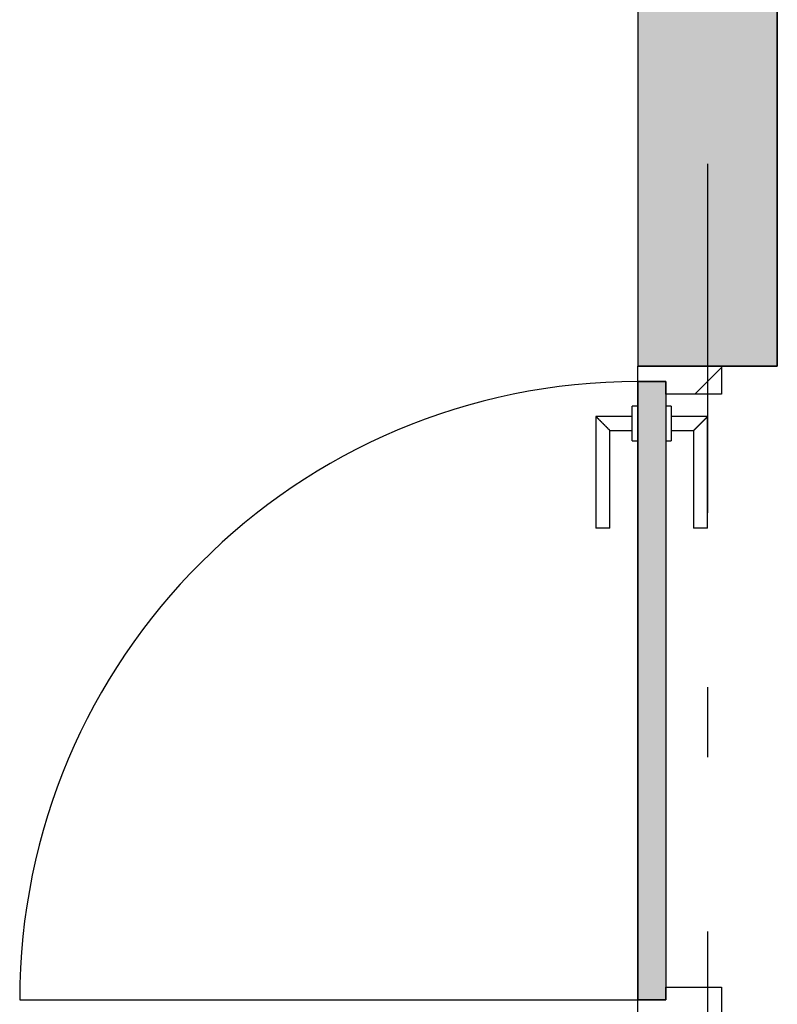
# Model space of a CAD drawing. Extents: x 2 to 87, y -108 to 11.
# Tile 134 of 256: x 15.04 to 16.13, y -49.21 to -47.8. Entities that reach past the tile are written whole.
import ezdxf

# ---------------------------------------------------------------- set-up
doc = ezdxf.new("R2010")
doc.units = 0
doc.header["$MEASUREMENT"] = 0
doc.linetypes.add('DASHDOT', pattern=[1, 0.5, -0.25, 0, -0.25])
for name, color, linetype in [('16', 7, 'CONTINUOUS'), ('25', 7, 'CONTINUOUS'), ('30', 7, 'CONTINUOUS'), ('5', 7, 'CONTINUOUS'), ('6', 7, 'CONTINUOUS'), ('8', 7, 'CONTINUOUS')]:
    doc.layers.add(name, color=color, linetype=linetype)

# ---------------------------------------------------------------- blocks, each defined once
blk = doc.blocks.new('*N229')
at = {"layer": '8', "color": 62, "linetype": 'Continuous'}
for p, q in [((-0.06, 0.745), (-0.1, 0.745)), ((-0.1, 0.745), (-0.1, -0.141)), ((-0.06, 0.745), (-0.06, -0.141)), ((-0.06, -0.141), (-0.1, -0.141))]:
    blk.add_line(p, q, dxfattribs=at)
for points in [[(-0.06, 0.745), (-0.1, 0.745), (-0.1, -0.141)], [(-0.06, 0.745), (-0.06, -0.141), (-0.1, -0.141)], [(-0.1, 0.745), (-0.1, 0.745), (-0.1, -0.141)], [(-0.06, 0.745), (-0.06, 0.745), (-0.06, -0.141)]]:
    blk.add_solid(points, dxfattribs=at)

msp = doc.modelspace()

# ---------------------------------------------------------------- linework, layer by layer
at = {"layer": '16', "color": 62, "linetype": 'Continuous'}
msp.add_line((15.0416, -49.2055), (15.9276, -49.2055), dxfattribs=at)
msp.add_arc((15.9276, -49.2055), 0.886, 90, 180, dxfattribs=at)
at = {"layer": '25', "color": 62, "linetype": 'Continuous'}
for p, q in [((15.9276, -47.4575), (15.9276, -48.2971)), ((16.1276, -47.4575), (16.1276, -48.2971)), ((16.1276, -48.2971), (15.9276, -48.2975)), ((15.9276, -48.2975), (15.9276, -48.2971))]:
    msp.add_line(p, q, dxfattribs=at)
for points in [[(15.9276, -47.4575), (15.9276, -48.2971), (16.1276, -48.2971)], [(15.9276, -47.4575), (16.1276, -47.4575), (16.1276, -48.2971)], [(15.9276, -48.2971), (16.1276, -48.2971), (15.9276, -48.2975)]]:
    msp.add_solid(points, dxfattribs=at)
at = {"layer": '30', "color": 62, "linetype": 'Continuous'}
for p, q in [((15.9276, -48.3195), (15.9276, -48.2975)), ((16.0476, -48.2975), (16.0476, -48.3375)), ((15.9676, -48.3195), (15.9276, -48.3195)), ((15.9676, -48.3375), (15.9676, -48.3195)), ((16.0476, -48.3375), (15.9676, -48.3375)), ((15.9676, -49.1875), (16.0476, -49.1875)), ((15.9676, -49.2055), (15.9676, -49.1875)), ((16.0476, -49.1875), (16.0476, -49.2275)), ((15.9276, -49.2055), (15.9676, -49.2055)), ((15.9276, -49.2275), (15.9276, -49.2055))]:
    msp.add_line(p, q, dxfattribs=at)
at = {"layer": '5', "color": 7, "linetype": 'DASHDOT'}
msp.add_line((16.0276, -7.3075), (16.0276, -96.5075), dxfattribs=at)
at = {"layer": '6', "color": 62, "linetype": 'Continuous'}
for p, q in [((15.9276, -47.4143), (15.9276, -48.2975)), ((16.1276, -48.2975), (16.1276, -47.4575)), ((15.9276, -48.2975), (16.1276, -48.2975))]:
    msp.add_line(p, q, dxfattribs=at)
at = {"layer": '8', "color": 62, "linetype": 'Continuous'}
for p, q in [((16.0093, -48.3375), (16.0476, -48.2992)), ((15.9276, -48.3195), (15.9676, -48.3195)), ((15.9276, -49.2055), (15.9276, -48.3195)), ((15.9676, -48.3195), (15.9676, -49.2055)), ((15.9276, -48.3545), (15.9196, -48.3545)), ((15.9196, -48.4045), (15.9196, -48.3545)), ((15.9756, -48.3545), (15.9676, -48.3545)), ((15.9756, -48.3545), (15.9756, -48.4045)), ((15.9196, -48.3695), (15.8676, -48.3695)), ((15.8676, -48.3695), (15.8676, -48.5295)), ((16.0276, -48.3695), (15.9756, -48.3695)), ((16.0276, -48.5295), (16.0276, -48.3695)), ((15.8876, -48.3895), (15.9196, -48.3895)), ((15.8876, -48.5295), (15.8876, -48.3895)), ((15.9756, -48.3895), (16.0076, -48.3895)), ((16.0076, -48.3895), (16.0076, -48.5295)), ((15.9196, -48.4045), (15.9276, -48.4045)), ((15.9676, -48.4045), (15.9756, -48.4045)), ((15.8876, -48.5295), (15.8676, -48.5295)), ((16.0276, -48.5295), (16.0076, -48.5295)), ((15.9676, -49.2055), (15.9276, -49.2055))]:
    msp.add_line(p, q, dxfattribs=at)
for points in [[(15.8677, -48.3695), (15.8677, -48.3696), (15.8677, -48.3696), (15.8677, -48.3696), (15.8677, -48.3696), (15.8677, -48.3696), (15.8677, -48.3696), (15.8677, -48.3696), (15.8677, -48.3696), (15.8677, -48.3696), (15.8677, -48.3696), (15.8677, -48.3696), (15.8677, -48.3696), (15.8677, -48.3696), (15.8677, -48.3696), (15.8677, -48.3696), (15.8677, -48.3696), (15.8677, -48.3696), (15.8677, -48.3696), (15.8677, -48.3696), (15.8677, -48.3696), (15.8677, -48.3696), (15.8677, -48.3696), (15.8677, -48.3696), (15.8677, -48.3696), (15.8677, -48.3696), (15.8677, -48.3696), (15.8677, -48.3696), (15.8678, -48.3697), (15.8678, -48.3697), (15.8678, -48.3697), (15.8678, -48.3697), (15.8678, -48.3697), (15.8678, -48.3697), (15.8678, -48.3697), (15.8678, -48.3697), (15.8678, -48.3697), (15.8678, -48.3697), (15.8678, -48.3697), (15.8678, -48.3697), (15.8678, -48.3697), (15.8678, -48.3697), (15.8678, -48.3697), (15.8678, -48.3697), (15.8678, -48.3697), (15.8678, -48.3697), (15.8679, -48.3697), (15.8679, -48.3698), (15.8679, -48.3698), (15.8679, -48.3698), (15.8679, -48.3698), (15.8679, -48.3698), (15.8679, -48.3698), (15.8679, -48.3698), (15.8679, -48.3698), (15.8679, -48.3698), (15.8679, -48.3698), (15.8679, -48.3698), (15.8679, -48.3698), (15.8679, -48.3698), (15.8679, -48.3698), (15.8679, -48.3698), (15.868, -48.3699), (15.8681, -48.37), (15.8681, -48.37), (15.8681, -48.37), (15.8681, -48.37), (15.8681, -48.37), (15.8681, -48.37), (15.8681, -48.37), (15.8681, -48.37), (15.8681, -48.37), (15.8681, -48.37), (15.8681, -48.37), (15.8682, -48.37), (15.8682, -48.3701), (15.8682, -48.3701), (15.8682, -48.3701), (15.8682, -48.3701), (15.8682, -48.3701), (15.8682, -48.3701), (15.8682, -48.3701), (15.8682, -48.3701), (15.8682, -48.3701), (15.8682, -48.3701), (15.8683, -48.3702), (15.8683, -48.3702), (15.8683, -48.3702), (15.8683, -48.3702), (15.8683, -48.3702), (15.8683, -48.3702), (15.8683, -48.3702), (15.8683, -48.3702), (15.8683, -48.3702), (15.8683, -48.3702), (15.8684, -48.3703), (15.8684, -48.3703), (15.8684, -48.3703), (15.8684, -48.3703), (15.8684, -48.3703), (15.8684, -48.3703), (15.8684, -48.3703), (15.8684, -48.3703), (15.8684, -48.3703), (15.8684, -48.3703), (15.8685, -48.3704), (15.8685, -48.3704), (15.8685, -48.3704), (15.8685, -48.3704), (15.8685, -48.3704), (15.8685, -48.3704), (15.8685, -48.3704), (15.8685, -48.3704), (15.8686, -48.3705), (15.8686, -48.3705), (15.8686, -48.3705), (15.8686, -48.3705), (15.8686, -48.3705), (15.8686, -48.3705), (15.8686, -48.3705), (15.8686, -48.3705), (15.8686, -48.3705), (15.8687, -48.3706), (15.8687, -48.3706), (15.8687, -48.3706), (15.8687, -48.3706), (15.8687, -48.3706), (15.8687, -48.3706), (15.8687, -48.3706), (15.8687, -48.3706), (15.8688, -48.3707), (15.8688, -48.3707), (15.8688, -48.3707), (15.8688, -48.3707), (15.8688, -48.3707), (15.8688, -48.3707), (15.8688, -48.3707), (15.8688, -48.3707), (15.8689, -48.3708), (15.8689, -48.3708), (15.8689, -48.3708), (15.8689, -48.3708), (15.8689, -48.3708), (15.8689, -48.3708), (15.8689, -48.3708), (15.869, -48.3709), (15.869, -48.3709), (15.869, -48.3709), (15.869, -48.3709), (15.869, -48.3709), (15.869, -48.3709), (15.869, -48.3709), (15.8691, -48.371), (15.8692, -48.3711), (15.8692, -48.3711), (15.8692, -48.3711), (15.8692, -48.3711), (15.8692, -48.3711), (15.8692, -48.3711), (15.8692, -48.3711), (15.8693, -48.3712), (15.8693, -48.3712), (15.8693, -48.3712), (15.8693, -48.3712), (15.8693, -48.3712), (15.8693, -48.3712), (15.8693, -48.3712), (15.8694, -48.3713), (15.8694, -48.3713), (15.8694, -48.3713), (15.8694, -48.3713), (15.8694, -48.3713), (15.8694, -48.3713), (15.8695, -48.3714), (15.8695, -48.3714), (15.8695, -48.3714), (15.8695, -48.3714), (15.8695, -48.3714), (15.8695, -48.3714), (15.8696, -48.3715), (15.8696, -48.3715), (15.8696, -48.3715), (15.8696, -48.3715), (15.8696, -48.3715), (15.8696, -48.3715), (15.8697, -48.3716), (15.8697, -48.3716), (15.8697, -48.3716), (15.8697, -48.3716), (15.8697, -48.3716), (15.8697, -48.3716), (15.8698, -48.3717), (15.8698, -48.3717), (15.8698, -48.3717), (15.8698, -48.3717), (15.8698, -48.3717), (15.8698, -48.3717), (15.8699, -48.3718), (15.8699, -48.3718), (15.8699, -48.3718), (15.8699, -48.3718), (15.8699, -48.3718), (15.8699, -48.3718), (15.87, -48.3719), (15.87, -48.3719), (15.87, -48.3719), (15.87, -48.3719), (15.87, -48.3719), (15.8701, -48.372), (15.8701, -48.372), (15.8701, -48.372), (15.8701, -48.372), (15.8701, -48.372), (15.8701, -48.372), (15.8702, -48.3721), (15.8702, -48.3721), (15.8702, -48.3721), (15.8702, -48.3721), (15.8702, -48.3721), (15.8703, -48.3722), (15.8703, -48.3722), (15.8703, -48.3722), (15.8703, -48.3722), (15.8703, -48.3722), (15.8703, -48.3722), (15.8704, -48.3723), (15.8704, -48.3723), (15.8704, -48.3723), (15.8704, -48.3723), (15.8704, -48.3723), (15.8705, -48.3724), (15.8705, -48.3724), (15.8705, -48.3724), (15.8705, -48.3724), (15.8705, -48.3724), (15.8706, -48.3725), (15.8706, -48.3725), (15.8706, -48.3725), (15.8706, -48.3725), (15.8706, -48.3725), (15.8707, -48.3726), (15.8707, -48.3726), (15.8707, -48.3726), (15.8707, -48.3726), (15.8707, -48.3726), (15.8707, -48.3726), (15.8708, -48.3727), (15.8709, -48.3728), (15.8709, -48.3728), (15.8709, -48.3728), (15.8709, -48.3728), (15.871, -48.3729), (15.871, -48.3729), (15.871, -48.3729), (15.871, -48.3729), (15.871, -48.3729), (15.8711, -48.373), (15.8711, -48.373), (15.8711, -48.373), (15.8711, -48.373), (15.8711, -48.373), (15.8712, -48.3731), (15.8712, -48.3731), (15.8712, -48.3731), (15.8712, -48.3731), (15.8712, -48.3731), (15.8713, -48.3732), (15.8713, -48.3732), (15.8713, -48.3732), (15.8713, -48.3732), (15.8713, -48.3732), (15.8714, -48.3733), (15.8714, -48.3733), (15.8714, -48.3733), (15.8714, -48.3733), (15.8715, -48.3734), (15.8715, -48.3734), (15.8715, -48.3734), (15.8715, -48.3734), (15.8715, -48.3734), (15.8716, -48.3735), (15.8716, -48.3735), (15.8716, -48.3735), (15.8716, -48.3735), (15.8717, -48.3736), (15.8717, -48.3736), (15.8717, -48.3736), (15.8717, -48.3736), (15.8717, -48.3736), (15.8718, -48.3737), (15.8718, -48.3737), (15.8718, -48.3737), (15.8718, -48.3737), (15.8719, -48.3737), (15.8719, -48.3738), (15.8719, -48.3738), (15.8719, -48.3738), (15.8719, -48.3738), (15.872, -48.3739), (15.872, -48.3739), (15.872, -48.3739), (15.872, -48.3739), (15.8721, -48.374), (15.8721, -48.374), (15.8721, -48.374), (15.8721, -48.374), (15.8721, -48.374), (15.8722, -48.3741), (15.8722, -48.3741), (15.8722, -48.3741), (15.8722, -48.3741), (15.8723, -48.3742), (15.8723, -48.3742), (15.8723, -48.3742), (15.8723, -48.3742), (15.8724, -48.3743), (15.8724, -48.3743), (15.8724, -48.3743), (15.8724, -48.3743), (15.8724, -48.3743), (15.8725, -48.3744), (15.8725, -48.3744), (15.8725, -48.3744), (15.8725, -48.3744), (15.8726, -48.3745), (15.8726, -48.3745), (15.8726, -48.3745), (15.8726, -48.3745), (15.8727, -48.3746), (15.8727, -48.3746), (15.8727, -48.3746), (15.8727, -48.3746), (15.8728, -48.3747), (15.8728, -48.3747), (15.8728, -48.3747), (15.8728, -48.3747), (15.8728, -48.3747), (15.8729, -48.3748), (15.8729, -48.3748), (15.8729, -48.3748), (15.8729, -48.3748), (15.873, -48.3749), (15.8731, -48.375), (15.8731, -48.375), (15.8731, -48.375), (15.8731, -48.375), (15.8732, -48.3751), (15.8732, -48.3751), (15.8732, -48.3751), (15.8732, -48.3751), (15.8733, -48.3752), (15.8733, -48.3752), (15.8733, -48.3752), (15.8733, -48.3752), (15.8734, -48.3753), (15.8734, -48.3753), (15.8734, -48.3753), (15.8734, -48.3753), (15.8735, -48.3754), (15.8735, -48.3754), (15.8735, -48.3754), (15.8735, -48.3754), (15.8736, -48.3755), (15.8736, -48.3755), (15.8736, -48.3755), (15.8736, -48.3755), (15.8737, -48.3756), (15.8737, -48.3756), (15.8737, -48.3756), (15.8737, -48.3756), (15.8738, -48.3757), (15.8738, -48.3757), (15.8738, -48.3757), (15.8738, -48.3757), (15.8739, -48.3758), (15.8739, -48.3758), (15.8739, -48.3758), (15.8739, -48.3758), (15.874, -48.3759), (15.874, -48.3759), (15.874, -48.3759), (15.874, -48.3759), (15.8741, -48.376), (15.8741, -48.376), (15.8741, -48.376), (15.8741, -48.376), (15.8742, -48.3761), (15.8742, -48.3761), (15.8742, -48.3761), (15.8742, -48.3761), (15.8743, -48.3762), (15.8743, -48.3762), (15.8743, -48.3762), (15.8743, -48.3762), (15.8744, -48.3763), (15.8744, -48.3763), (15.8744, -48.3763), (15.8745, -48.3763), (15.8745, -48.3764), (15.8745, -48.3764), (15.8745, -48.3764), (15.8746, -48.3765), (15.8746, -48.3765), (15.8746, -48.3765), (15.8746, -48.3765), (15.8747, -48.3766), (15.8747, -48.3766), (15.8747, -48.3766), (15.8747, -48.3766), (15.8748, -48.3767), (15.8748, -48.3767), (15.8748, -48.3767), (15.8748, -48.3767), (15.8749, -48.3768), (15.8749, -48.3768), (15.8749, -48.3768), (15.8749, -48.3768), (15.875, -48.3769), (15.875, -48.3769), (15.875, -48.3769), (15.875, -48.3769), (15.8751, -48.377), (15.8751, -48.377), (15.8751, -48.377), (15.8752, -48.3771), (15.8752, -48.3771), (15.8752, -48.3771), (15.8752, -48.3771), (15.8753, -48.3772), (15.8753, -48.3772), (15.8753, -48.3772), (15.8753, -48.3772), (15.8754, -48.3773), (15.8754, -48.3773), (15.8754, -48.3773), (15.8754, -48.3773), (15.8755, -48.3774), (15.8755, -48.3774), (15.8755, -48.3774), (15.8756, -48.3775), (15.8757, -48.3776), (15.8757, -48.3776), (15.8757, -48.3776), (15.8757, -48.3776), (15.8758, -48.3777), (15.8758, -48.3777), (15.8758, -48.3777), (15.8758, -48.3777), (15.8759, -48.3778), (15.8759, -48.3778), (15.8759, -48.3778), (15.876, -48.3779), (15.876, -48.3779), (15.876, -48.3779), (15.876, -48.3779), (15.8761, -48.378), (15.8761, -48.378), (15.8761, -48.378), (15.8761, -48.378), (15.8762, -48.3781), (15.8762, -48.3781), (15.8762, -48.3781), (15.8763, -48.3782), (15.8763, -48.3782), (15.8763, -48.3782), (15.8763, -48.3782), (15.8764, -48.3783), (15.8764, -48.3783), (15.8764, -48.3783), (15.8764, -48.3783), (15.8765, -48.3784), (15.8765, -48.3784), (15.8765, -48.3784), (15.8766, -48.3785), (15.8766, -48.3785), (15.8766, -48.3785), (15.8766, -48.3785), (15.8767, -48.3786), (15.8767, -48.3786), (15.8767, -48.3786), (15.8767, -48.3786), (15.8768, -48.3787), (15.8768, -48.3787), (15.8768, -48.3787), (15.8769, -48.3788), (15.8769, -48.3788), (15.8769, -48.3788), (15.8769, -48.3788), (15.877, -48.3789), (15.877, -48.3789), (15.877, -48.3789), (15.877, -48.3789), (15.8771, -48.379), (15.8771, -48.379), (15.8771, -48.379), (15.8772, -48.3791), (15.8772, -48.3791), (15.8772, -48.3791), (15.8772, -48.3791), (15.8773, -48.3792), (15.8773, -48.3792), (15.8773, -48.3792), (15.8773, -48.3792), (15.8774, -48.3793), (15.8774, -48.3793), (15.8774, -48.3793), (15.8775, -48.3794), (15.8775, -48.3794), (15.8775, -48.3794), (15.8775, -48.3794), (15.8776, -48.3795), (15.8776, -48.3795), (15.8776, -48.3795), (15.8776, -48.3795), (15.8777, -48.3796), (15.8777, -48.3796), (15.8777, -48.3796), (15.8777, -48.3797), (15.8778, -48.3797), (15.8778, -48.3797), (15.8778, -48.3797), (15.8779, -48.3798), (15.8779, -48.3798), (15.8779, -48.3798), (15.8779, -48.3798), (15.878, -48.3799), (15.878, -48.3799), (15.878, -48.3799), (15.878, -48.38), (15.8781, -48.38), (15.8781, -48.38), (15.8781, -48.38), (15.8782, -48.3801), (15.8782, -48.3801), (15.8782, -48.3801), (15.8782, -48.3801), (15.8783, -48.3802), (15.8783, -48.3803), (15.8784, -48.3803), (15.8784, -48.3803), (15.8784, -48.3803), (15.8785, -48.3804), (15.8785, -48.3804), (15.8785, -48.3804), (15.8785, -48.3804), (15.8786, -48.3805), (15.8786, -48.3805), (15.8786, -48.3805), (15.8786, -48.3805), (15.8787, -48.3806), (15.8787, -48.3806), (15.8787, -48.3806), (15.8788, -48.3807), (15.8788, -48.3807), (15.8788, -48.3807), (15.8788, -48.3807), (15.8789, -48.3808), (15.8789, -48.3808), (15.8789, -48.3808), (15.8789, -48.3808), (15.879, -48.3809), (15.879, -48.3809), (15.879, -48.3809), (15.8791, -48.381), (15.8791, -48.381), (15.8791, -48.381), (15.8791, -48.381), (15.8792, -48.3811), (15.8792, -48.3811), (15.8792, -48.3811), (15.8792, -48.3811), (15.8793, -48.3812), (15.8793, -48.3812), (15.8793, -48.3812), (15.8794, -48.3813), (15.8794, -48.3813), (15.8794, -48.3813), (15.8794, -48.3813), (15.8795, -48.3814), (15.8795, -48.3814), (15.8795, -48.3814), (15.8795, -48.3814), (15.8796, -48.3815), (15.8796, -48.3815), (15.8796, -48.3815), (15.8796, -48.3815), (15.8797, -48.3816), (15.8797, -48.3816), (15.8797, -48.3816), (15.8798, -48.3817), (15.8798, -48.3817), (15.8798, -48.3817), (15.8798, -48.3817), (15.8799, -48.3818), (15.8799, -48.3818), (15.8799, -48.3818), (15.8799, -48.3818), (15.88, -48.3819), (15.88, -48.3819), (15.88, -48.3819), (15.88, -48.3819), (15.8801, -48.382), (15.8801, -48.382), (15.8801, -48.382), (15.8802, -48.3821), (15.8802, -48.3821), (15.8802, -48.3821), (15.8802, -48.3821), (15.8803, -48.3822), (15.8803, -48.3822), (15.8803, -48.3822), (15.8803, -48.3822), (15.8804, -48.3823), (15.8804, -48.3823), (15.8804, -48.3823), (15.8804, -48.3823), (15.8805, -48.3824), (15.8805, -48.3824), (15.8805, -48.3824), (15.8805, -48.3824), (15.8806, -48.3825), (15.8806, -48.3825), (15.8806, -48.3825), (15.8806, -48.3825), (15.8807, -48.3826), (15.8807, -48.3826), (15.8807, -48.3826), (15.8808, -48.3827), (15.8808, -48.3827), (15.8808, -48.3827), (15.8808, -48.3827), (15.8809, -48.3828), (15.881, -48.3829), (15.881, -48.3829), (15.881, -48.3829), (15.881, -48.3829), (15.8811, -48.383), (15.8811, -48.383), (15.8811, -48.383), (15.8811, -48.383), (15.8812, -48.3831), (15.8812, -48.3831), (15.8812, -48.3831), (15.8812, -48.3831), (15.8813, -48.3832), (15.8813, -48.3832), (15.8813, -48.3832), (15.8813, -48.3832), (15.8814, -48.3833), (15.8814, -48.3833), (15.8814, -48.3833), (15.8814, -48.3833), (15.8815, -48.3834), (15.8815, -48.3834), (15.8815, -48.3834), (15.8815, -48.3834), (15.8816, -48.3835), (15.8816, -48.3835), (15.8816, -48.3835), (15.8816, -48.3835), (15.8817, -48.3836), (15.8817, -48.3836), (15.8817, -48.3836), (15.8817, -48.3836), (15.8818, -48.3837), (15.8818, -48.3837), (15.8818, -48.3837), (15.8818, -48.3837), (15.8819, -48.3838), (15.8819, -48.3838), (15.8819, -48.3838), (15.8819, -48.3838), (15.882, -48.3839), (15.882, -48.3839), (15.882, -48.3839), (15.882, -48.3839), (15.8821, -48.384), (15.8821, -48.384), (15.8821, -48.384), (15.8821, -48.384), (15.8822, -48.3841), (15.8822, -48.3841), (15.8822, -48.3841), (15.8822, -48.3841), (15.8823, -48.3842), (15.8823, -48.3842), (15.8823, -48.3842), (15.8823, -48.3842), (15.8824, -48.3843), (15.8824, -48.3843), (15.8824, -48.3843), (15.8824, -48.3843), (15.8825, -48.3844), (15.8825, -48.3844), (15.8825, -48.3844), (15.8825, -48.3844), (15.8825, -48.3844), (15.8826, -48.3845), (15.8826, -48.3845), (15.8826, -48.3845), (15.8826, -48.3845), (15.8827, -48.3846), (15.8827, -48.3846), (15.8827, -48.3846), (15.8827, -48.3846), (15.8828, -48.3847), (15.8828, -48.3847), (15.8828, -48.3847), (15.8828, -48.3847), (15.8828, -48.3848), (15.8829, -48.3848), (15.8829, -48.3848), (15.8829, -48.3848), (15.8829, -48.3848), (15.883, -48.3849), (15.883, -48.3849), (15.883, -48.3849), (15.883, -48.3849), (15.8831, -48.385), (15.8831, -48.385), (15.8831, -48.385), (15.8831, -48.385), (15.8831, -48.385), (15.8832, -48.3851), (15.8832, -48.3851), (15.8832, -48.3851), (15.8832, -48.3851), (15.8833, -48.3853), (15.8834, -48.3853), (15.8834, -48.3853), (15.8834, -48.3853), (15.8834, -48.3853), (15.8835, -48.3854), (15.8835, -48.3854), (15.8835, -48.3854), (15.8835, -48.3854), (15.8835, -48.3855), (15.8836, -48.3855), (15.8836, -48.3855), (15.8836, -48.3855), (15.8836, -48.3855), (15.8837, -48.3856), (15.8837, -48.3856), (15.8837, -48.3856), (15.8837, -48.3856), (15.8837, -48.3856), (15.8838, -48.3857), (15.8838, -48.3857), (15.8838, -48.3857), (15.8838, -48.3857), (15.8839, -48.3858), (15.8839, -48.3858), (15.8839, -48.3858), (15.8839, -48.3858), (15.8839, -48.3858), (15.884, -48.3859), (15.884, -48.3859), (15.884, -48.3859), (15.884, -48.3859), (15.884, -48.3859), (15.8841, -48.386), (15.8841, -48.386), (15.8841, -48.386), (15.8841, -48.386), (15.8841, -48.386), (15.8842, -48.3861), (15.8842, -48.3861), (15.8842, -48.3861), (15.8842, -48.3861), (15.8843, -48.3861), (15.8843, -48.3862), (15.8843, -48.3862), (15.8843, -48.3862), (15.8843, -48.3862), (15.8844, -48.3863), (15.8844, -48.3863), (15.8844, -48.3863), (15.8844, -48.3863), (15.8844, -48.3863), (15.8845, -48.3864), (15.8845, -48.3864), (15.8845, -48.3864), (15.8845, -48.3864), (15.8845, -48.3864), (15.8846, -48.3864), (15.8846, -48.3865), (15.8846, -48.3865), (15.8846, -48.3865), (15.8846, -48.3865), (15.8846, -48.3865), (15.8847, -48.3866), (15.8847, -48.3866), (15.8847, -48.3866), (15.8847, -48.3866), (15.8847, -48.3866), (15.8848, -48.3867), (15.8848, -48.3867), (15.8848, -48.3867), (15.8848, -48.3867), (15.8848, -48.3867), (15.8849, -48.3868), (15.8849, -48.3868), (15.8849, -48.3868), (15.8849, -48.3868), (15.8849, -48.3868), (15.8849, -48.3869), (15.885, -48.3869), (15.885, -48.3869), (15.885, -48.3869), (15.885, -48.3869), (15.885, -48.3869), (15.8851, -48.387), (15.8851, -48.387), (15.8851, -48.387), (15.8851, -48.387), (15.8851, -48.387), (15.8851, -48.3871), (15.8852, -48.3871), (15.8852, -48.3871), (15.8852, -48.3871), (15.8852, -48.3871), (15.8852, -48.3871), (15.8853, -48.3872), (15.8854, -48.3873), (15.8854, -48.3873), (15.8854, -48.3873), (15.8854, -48.3873), (15.8854, -48.3873), (15.8854, -48.3873), (15.8855, -48.3874), (15.8855, -48.3874), (15.8855, -48.3874), (15.8855, -48.3874), (15.8855, -48.3874), (15.8855, -48.3874), (15.8856, -48.3875), (15.8856, -48.3875), (15.8856, -48.3875), (15.8856, -48.3875), (15.8856, -48.3875), (15.8856, -48.3875), (15.8857, -48.3876), (15.8857, -48.3876), (15.8857, -48.3876), (15.8857, -48.3876), (15.8857, -48.3876), (15.8857, -48.3876), (15.8858, -48.3877), (15.8858, -48.3877), (15.8858, -48.3877), (15.8858, -48.3877), (15.8858, -48.3877), (15.8858, -48.3877), (15.8859, -48.3878), (15.8859, -48.3878), (15.8859, -48.3878), (15.8859, -48.3878), (15.8859, -48.3878), (15.8859, -48.3878), (15.8859, -48.3878), (15.886, -48.3879), (15.886, -48.3879), (15.886, -48.3879), (15.886, -48.3879), (15.886, -48.3879), (15.886, -48.3879), (15.886, -48.3879), (15.8861, -48.388), (15.8861, -48.388), (15.8861, -48.388), (15.8861, -48.388), (15.8861, -48.388), (15.8861, -48.388), (15.8861, -48.388), (15.8862, -48.3881), (15.8862, -48.3881), (15.8862, -48.3881), (15.8862, -48.3881), (15.8862, -48.3881), (15.8862, -48.3881), (15.8862, -48.3881), (15.8863, -48.3882), (15.8863, -48.3882), (15.8863, -48.3882), (15.8863, -48.3882), (15.8863, -48.3882), (15.8863, -48.3882), (15.8863, -48.3882), (15.8864, -48.3883), (15.8864, -48.3883), (15.8864, -48.3883), (15.8864, -48.3883), (15.8864, -48.3883), (15.8864, -48.3883), (15.8864, -48.3883), (15.8864, -48.3883), (15.8865, -48.3884), (15.8865, -48.3884), (15.8865, -48.3884), (15.8865, -48.3884), (15.8865, -48.3884), (15.8865, -48.3884), (15.8865, -48.3884), (15.8865, -48.3884), (15.8866, -48.3885), (15.8866, -48.3885), (15.8866, -48.3885), (15.8866, -48.3885), (15.8866, -48.3885), (15.8866, -48.3885), (15.8866, -48.3885), (15.8866, -48.3885), (15.8866, -48.3886), (15.8867, -48.3886), (15.8867, -48.3886), (15.8867, -48.3886), (15.8867, -48.3886), (15.8867, -48.3886), (15.8867, -48.3886), (15.8867, -48.3886), (15.8867, -48.3886), (15.8868, -48.3887), (15.8869, -48.3888), (15.8869, -48.3888), (15.8869, -48.3888), (15.8869, -48.3888), (15.8869, -48.3888), (15.8869, -48.3888), (15.8869, -48.3888), (15.8869, -48.3888), (15.8869, -48.3888), (15.8869, -48.3888), (15.887, -48.3889), (15.887, -48.3889), (15.887, -48.3889), (15.887, -48.3889), (15.887, -48.3889), (15.887, -48.3889), (15.887, -48.3889), (15.887, -48.3889), (15.887, -48.3889), (15.887, -48.3889), (15.8871, -48.389), (15.8871, -48.389), (15.8871, -48.389), (15.8871, -48.389), (15.8871, -48.389), (15.8871, -48.389), (15.8871, -48.389), (15.8871, -48.389), (15.8871, -48.389), (15.8871, -48.389), (15.8871, -48.389), (15.8871, -48.389), (15.8872, -48.3891), (15.8872, -48.3891), (15.8872, -48.3891), (15.8872, -48.3891), (15.8872, -48.3891), (15.8872, -48.3891), (15.8872, -48.3891), (15.8872, -48.3891), (15.8872, -48.3891), (15.8872, -48.3891), (15.8872, -48.3891), (15.8872, -48.3891), (15.8872, -48.3891), (15.8873, -48.3892), (15.8873, -48.3892), (15.8873, -48.3892), (15.8873, -48.3892), (15.8873, -48.3892), (15.8873, -48.3892), (15.8873, -48.3892), (15.8873, -48.3892), (15.8873, -48.3892), (15.8873, -48.3892), (15.8873, -48.3892), (15.8873, -48.3892), (15.8873, -48.3892), (15.8873, -48.3892), (15.8873, -48.3892), (15.8874, -48.3893), (15.8874, -48.3893), (15.8874, -48.3893), (15.8874, -48.3893), (15.8874, -48.3893), (15.8874, -48.3893), (15.8874, -48.3893), (15.8874, -48.3893), (15.8874, -48.3893), (15.8874, -48.3893), (15.8874, -48.3893), (15.8874, -48.3893), (15.8874, -48.3893), (15.8874, -48.3893), (15.8874, -48.3893), (15.8874, -48.3893), (15.8874, -48.3893), (15.8874, -48.3893), (15.8874, -48.3893), (15.8875, -48.3894), (15.8876, -48.3895)], [(16.0076, -48.3895), (16.0077, -48.3895), (16.0077, -48.3894), (16.0077, -48.3894), (16.0077, -48.3894), (16.0077, -48.3894), (16.0077, -48.3894), (16.0077, -48.3894), (16.0077, -48.3894), (16.0077, -48.3894), (16.0077, -48.3894), (16.0077, -48.3894), (16.0077, -48.3894), (16.0077, -48.3894), (16.0077, -48.3894), (16.0077, -48.3894), (16.0077, -48.3894), (16.0077, -48.3894), (16.0077, -48.3894), (16.0077, -48.3894), (16.0077, -48.3894), (16.0077, -48.3894), (16.0077, -48.3894), (16.0077, -48.3894), (16.0077, -48.3894), (16.0077, -48.3894), (16.0077, -48.3894), (16.0077, -48.3894), (16.0077, -48.3894), (16.0078, -48.3893), (16.0078, -48.3893), (16.0078, -48.3893), (16.0078, -48.3893), (16.0078, -48.3893), (16.0078, -48.3893), (16.0078, -48.3893), (16.0078, -48.3893), (16.0078, -48.3893), (16.0078, -48.3893), (16.0078, -48.3893), (16.0078, -48.3893), (16.0078, -48.3893), (16.0078, -48.3893), (16.0078, -48.3893), (16.0078, -48.3893), (16.0078, -48.3893), (16.0078, -48.3893), (16.0078, -48.3893), (16.0079, -48.3892), (16.0079, -48.3892), (16.0079, -48.3892), (16.0079, -48.3892), (16.0079, -48.3892), (16.0079, -48.3892), (16.0079, -48.3892), (16.0079, -48.3892), (16.0079, -48.3892), (16.0079, -48.3892), (16.0079, -48.3892), (16.0079, -48.3892), (16.0079, -48.3892), (16.0079, -48.3892), (16.0079, -48.3892), (16.008, -48.3891), (16.0081, -48.389), (16.0081, -48.389), (16.0081, -48.389), (16.0081, -48.389), (16.0081, -48.389), (16.0081, -48.389), (16.0081, -48.389), (16.0081, -48.389), (16.0081, -48.389), (16.0081, -48.389), (16.0081, -48.389), (16.0081, -48.389), (16.0082, -48.3889), (16.0082, -48.3889), (16.0082, -48.3889), (16.0082, -48.3889), (16.0082, -48.3889), (16.0082, -48.3889), (16.0082, -48.3889), (16.0082, -48.3889), (16.0082, -48.3889), (16.0082, -48.3889), (16.0083, -48.3888), (16.0083, -48.3888), (16.0083, -48.3888), (16.0083, -48.3888), (16.0083, -48.3888), (16.0083, -48.3888), (16.0083, -48.3888), (16.0083, -48.3888), (16.0083, -48.3888), (16.0083, -48.3888), (16.0084, -48.3887), (16.0084, -48.3887), (16.0084, -48.3887), (16.0084, -48.3887), (16.0084, -48.3887), (16.0084, -48.3887), (16.0084, -48.3887), (16.0084, -48.3887), (16.0084, -48.3887), (16.0084, -48.3887), (16.0085, -48.3886), (16.0085, -48.3886), (16.0085, -48.3886), (16.0085, -48.3886), (16.0085, -48.3886), (16.0085, -48.3886), (16.0085, -48.3886), (16.0085, -48.3886), (16.0086, -48.3886), (16.0086, -48.3885), (16.0086, -48.3885), (16.0086, -48.3885), (16.0086, -48.3885), (16.0086, -48.3885), (16.0086, -48.3885), (16.0086, -48.3885), (16.0086, -48.3885), (16.0087, -48.3884), (16.0087, -48.3884), (16.0087, -48.3884), (16.0087, -48.3884), (16.0087, -48.3884), (16.0087, -48.3884), (16.0087, -48.3884), (16.0087, -48.3884), (16.0088, -48.3883), (16.0088, -48.3883), (16.0088, -48.3883), (16.0088, -48.3883), (16.0088, -48.3883), (16.0088, -48.3883), (16.0088, -48.3883), (16.0088, -48.3883), (16.0089, -48.3882), (16.0089, -48.3882), (16.0089, -48.3882), (16.0089, -48.3882), (16.0089, -48.3882), (16.0089, -48.3882), (16.0089, -48.3882), (16.009, -48.3881), (16.009, -48.3881), (16.009, -48.3881), (16.009, -48.3881), (16.009, -48.3881), (16.009, -48.3881), (16.009, -48.3881), (16.0091, -48.388), (16.0092, -48.3879), (16.0092, -48.3879), (16.0092, -48.3879), (16.0092, -48.3879), (16.0092, -48.3879), (16.0092, -48.3879), (16.0092, -48.3879), (16.0093, -48.3878), (16.0093, -48.3878), (16.0093, -48.3878), (16.0093, -48.3878), (16.0093, -48.3878), (16.0093, -48.3878), (16.0093, -48.3878), (16.0094, -48.3877), (16.0094, -48.3877), (16.0094, -48.3877), (16.0094, -48.3877), (16.0094, -48.3877), (16.0094, -48.3877), (16.0095, -48.3876), (16.0095, -48.3876), (16.0095, -48.3876), (16.0095, -48.3876), (16.0095, -48.3876), (16.0095, -48.3876), (16.0096, -48.3875), (16.0096, -48.3875), (16.0096, -48.3875), (16.0096, -48.3875), (16.0096, -48.3875), (16.0096, -48.3875), (16.0097, -48.3874), (16.0097, -48.3874), (16.0097, -48.3874), (16.0097, -48.3874), (16.0097, -48.3874), (16.0097, -48.3874), (16.0098, -48.3873), (16.0098, -48.3873), (16.0098, -48.3873), (16.0098, -48.3873), (16.0098, -48.3873), (16.0098, -48.3873), (16.0099, -48.3872), (16.0099, -48.3872), (16.0099, -48.3872), (16.0099, -48.3872), (16.0099, -48.3872), (16.0099, -48.3872), (16.01, -48.3871), (16.01, -48.3871), (16.01, -48.3871), (16.01, -48.3871), (16.01, -48.3871), (16.0101, -48.3871), (16.0101, -48.387), (16.0101, -48.387), (16.0101, -48.387), (16.0101, -48.387), (16.0101, -48.387), (16.0102, -48.3869), (16.0102, -48.3869), (16.0102, -48.3869), (16.0102, -48.3869), (16.0102, -48.3869), (16.0103, -48.3869), (16.0103, -48.3868), (16.0103, -48.3868), (16.0103, -48.3868), (16.0103, -48.3868), (16.0103, -48.3868), (16.0104, -48.3867), (16.0104, -48.3867), (16.0104, -48.3867), (16.0104, -48.3867), (16.0104, -48.3867), (16.0105, -48.3866), (16.0105, -48.3866), (16.0105, -48.3866), (16.0105, -48.3866), (16.0105, -48.3866), (16.0106, -48.3865), (16.0106, -48.3865), (16.0106, -48.3865), (16.0106, -48.3865), (16.0106, -48.3865), (16.0107, -48.3864), (16.0107, -48.3864), (16.0107, -48.3864), (16.0107, -48.3864), (16.0107, -48.3864), (16.0107, -48.3864), (16.0108, -48.3863), (16.0109, -48.3862), (16.0109, -48.3862), (16.0109, -48.3862), (16.0109, -48.3862), (16.011, -48.3861), (16.011, -48.3861), (16.011, -48.3861), (16.011, -48.3861), (16.011, -48.3861), (16.0111, -48.386), (16.0111, -48.386), (16.0111, -48.386), (16.0111, -48.386), (16.0111, -48.386), (16.0112, -48.3859), (16.0112, -48.3859), (16.0112, -48.3859), (16.0112, -48.3859), (16.0112, -48.3859), (16.0113, -48.3858), (16.0113, -48.3858), (16.0113, -48.3858), (16.0113, -48.3858), (16.0113, -48.3858), (16.0114, -48.3857), (16.0114, -48.3857), (16.0114, -48.3857), (16.0114, -48.3857), (16.0115, -48.3856), (16.0115, -48.3856), (16.0115, -48.3856), (16.0115, -48.3856), (16.0115, -48.3856), (16.0116, -48.3855), (16.0116, -48.3855), (16.0116, -48.3855), (16.0116, -48.3855), (16.0117, -48.3855), (16.0117, -48.3854), (16.0117, -48.3854), (16.0117, -48.3854), (16.0117, -48.3854), (16.0118, -48.3853), (16.0118, -48.3853), (16.0118, -48.3853), (16.0118, -48.3853), (16.0118, -48.3853), (16.0119, -48.3852), (16.0119, -48.3852), (16.0119, -48.3852), (16.0119, -48.3852), (16.012, -48.3851), (16.012, -48.3851), (16.012, -48.3851), (16.012, -48.3851), (16.0121, -48.385), (16.0121, -48.385), (16.0121, -48.385), (16.0121, -48.385), (16.0121, -48.385), (16.0122, -48.3849), (16.0122, -48.3849), (16.0122, -48.3849), (16.0122, -48.3849), (16.0123, -48.3848), (16.0123, -48.3848), (16.0123, -48.3848), (16.0123, -48.3848), (16.0124, -48.3848), (16.0124, -48.3847), (16.0124, -48.3847), (16.0124, -48.3847), (16.0124, -48.3847), (16.0125, -48.3846), (16.0125, -48.3846), (16.0125, -48.3846), (16.0125, -48.3846), (16.0126, -48.3845), (16.0126, -48.3845), (16.0126, -48.3845), (16.0126, -48.3845), (16.0127, -48.3844), (16.0127, -48.3844), (16.0127, -48.3844), (16.0127, -48.3844), (16.0127, -48.3844), (16.0128, -48.3843), (16.0128, -48.3843), (16.0128, -48.3843), (16.0128, -48.3843), (16.0129, -48.3842), (16.0129, -48.3842), (16.0129, -48.3842), (16.0129, -48.3842), (16.013, -48.3841), (16.0131, -48.384), (16.0131, -48.384), (16.0131, -48.384), (16.0131, -48.384), (16.0132, -48.3839), (16.0132, -48.3839), (16.0132, -48.3839), (16.0132, -48.3839), (16.0133, -48.3838), (16.0133, -48.3838), (16.0133, -48.3838), (16.0133, -48.3838), (16.0134, -48.3837), (16.0134, -48.3837), (16.0134, -48.3837), (16.0134, -48.3837), (16.0135, -48.3836), (16.0135, -48.3836), (16.0135, -48.3836), (16.0135, -48.3836), (16.0136, -48.3835), (16.0136, -48.3835), (16.0136, -48.3835), (16.0136, -48.3835), (16.0137, -48.3834), (16.0137, -48.3834), (16.0137, -48.3834), (16.0137, -48.3834), (16.0138, -48.3833), (16.0138, -48.3833), (16.0138, -48.3833), (16.0138, -48.3833), (16.0139, -48.3832), (16.0139, -48.3832), (16.0139, -48.3832), (16.0139, -48.3832), (16.014, -48.3831), (16.014, -48.3831), (16.014, -48.3831), (16.014, -48.3831), (16.0141, -48.383), (16.0141, -48.383), (16.0141, -48.383), (16.0141, -48.383), (16.0142, -48.3829), (16.0142, -48.3829), (16.0142, -48.3829), (16.0142, -48.3829), (16.0143, -48.3828), (16.0143, -48.3828), (16.0143, -48.3828), (16.0143, -48.3828), (16.0144, -48.3827), (16.0144, -48.3827), (16.0144, -48.3827), (16.0145, -48.3827), (16.0145, -48.3826), (16.0145, -48.3826), (16.0145, -48.3826), (16.0146, -48.3825), (16.0146, -48.3825), (16.0146, -48.3825), (16.0146, -48.3825), (16.0147, -48.3824), (16.0147, -48.3824), (16.0147, -48.3824), (16.0147, -48.3824), (16.0148, -48.3823), (16.0148, -48.3823), (16.0148, -48.3823), (16.0148, -48.3823), (16.0149, -48.3822), (16.0149, -48.3822), (16.0149, -48.3822), (16.0149, -48.3822), (16.015, -48.3821), (16.015, -48.3821), (16.015, -48.3821), (16.015, -48.3821), (16.0151, -48.382), (16.0151, -48.382), (16.0151, -48.382), (16.0152, -48.3819), (16.0152, -48.3819), (16.0152, -48.3819), (16.0152, -48.3819), (16.0153, -48.3818), (16.0153, -48.3818), (16.0153, -48.3818), (16.0153, -48.3818), (16.0154, -48.3817), (16.0154, -48.3817), (16.0154, -48.3817), (16.0154, -48.3817), (16.0155, -48.3816), (16.0155, -48.3816), (16.0155, -48.3816), (16.0156, -48.3815), (16.0157, -48.3814), (16.0157, -48.3814), (16.0157, -48.3814), (16.0157, -48.3814), (16.0158, -48.3813), (16.0158, -48.3813), (16.0158, -48.3813), (16.0158, -48.3813), (16.0159, -48.3812), (16.0159, -48.3812), (16.0159, -48.3812), (16.016, -48.3811), (16.016, -48.3811), (16.016, -48.3811), (16.016, -48.3811), (16.0161, -48.381), (16.0161, -48.381), (16.0161, -48.381), (16.0161, -48.381), (16.0162, -48.3809), (16.0162, -48.3809), (16.0162, -48.3809), (16.0163, -48.3808), (16.0163, -48.3808), (16.0163, -48.3808), (16.0163, -48.3808), (16.0164, -48.3807), (16.0164, -48.3807), (16.0164, -48.3807), (16.0164, -48.3807), (16.0165, -48.3806), (16.0165, -48.3806), (16.0165, -48.3806), (16.0166, -48.3805), (16.0166, -48.3805), (16.0166, -48.3805), (16.0166, -48.3805), (16.0167, -48.3804), (16.0167, -48.3804), (16.0167, -48.3804), (16.0167, -48.3804), (16.0168, -48.3803), (16.0168, -48.3803), (16.0168, -48.3803), (16.0169, -48.3803), (16.0169, -48.3802), (16.0169, -48.3802), (16.0169, -48.3802), (16.017, -48.3801), (16.017, -48.3801), (16.017, -48.3801), (16.017, -48.3801), (16.0171, -48.38), (16.0171, -48.38), (16.0171, -48.38), (16.0172, -48.38), (16.0172, -48.3799), (16.0172, -48.3799), (16.0172, -48.3799), (16.0173, -48.3798), (16.0173, -48.3798), (16.0173, -48.3798), (16.0173, -48.3798), (16.0174, -48.3797), (16.0174, -48.3797), (16.0174, -48.3797), (16.0175, -48.3797), (16.0175, -48.3796), (16.0175, -48.3796), (16.0175, -48.3796), (16.0176, -48.3795), (16.0176, -48.3795), (16.0176, -48.3795), (16.0176, -48.3795), (16.0177, -48.3794), (16.0177, -48.3794), (16.0177, -48.3794), (16.0177, -48.3794), (16.0178, -48.3793), (16.0178, -48.3793), (16.0178, -48.3793), (16.0179, -48.3792), (16.0179, -48.3792), (16.0179, -48.3792), (16.0179, -48.3792), (16.018, -48.3791), (16.018, -48.3791), (16.018, -48.3791), (16.018, -48.3791), (16.0181, -48.379), (16.0181, -48.379), (16.0181, -48.379), (16.0182, -48.3789), (16.0182, -48.3789), (16.0182, -48.3789), (16.0182, -48.3789), (16.0183, -48.3788), (16.0184, -48.3787), (16.0184, -48.3787), (16.0184, -48.3787), (16.0185, -48.3786), (16.0185, -48.3786), (16.0185, -48.3786), (16.0185, -48.3786), (16.0186, -48.3785), (16.0186, -48.3785), (16.0186, -48.3785), (16.0186, -48.3785), (16.0187, -48.3784), (16.0187, -48.3784), (16.0187, -48.3784), (16.0188, -48.3783), (16.0188, -48.3783), (16.0188, -48.3783), (16.0188, -48.3783), (16.0189, -48.3782), (16.0189, -48.3782), (16.0189, -48.3782), (16.0189, -48.3782), (16.019, -48.3781), (16.019, -48.3781), (16.019, -48.3781), (16.0191, -48.378), (16.0191, -48.378), (16.0191, -48.378), (16.0191, -48.378), (16.0192, -48.3779), (16.0192, -48.3779), (16.0192, -48.3779), (16.0192, -48.3779), (16.0193, -48.3778), (16.0193, -48.3778), (16.0193, -48.3778), (16.0194, -48.3777), (16.0194, -48.3777), (16.0194, -48.3777), (16.0194, -48.3777), (16.0195, -48.3776), (16.0195, -48.3776), (16.0195, -48.3776), (16.0195, -48.3776), (16.0196, -48.3775), (16.0196, -48.3775), (16.0196, -48.3775), (16.0196, -48.3775), (16.0197, -48.3774), (16.0197, -48.3774), (16.0197, -48.3774), (16.0198, -48.3773), (16.0198, -48.3773), (16.0198, -48.3773), (16.0198, -48.3773), (16.0199, -48.3772), (16.0199, -48.3772), (16.0199, -48.3772), (16.0199, -48.3772), (16.02, -48.3771), (16.02, -48.3771), (16.02, -48.3771), (16.02, -48.3771), (16.0201, -48.377), (16.0201, -48.377), (16.0201, -48.377), (16.0202, -48.3769), (16.0202, -48.3769), (16.0202, -48.3769), (16.0202, -48.3769), (16.0203, -48.3768), (16.0203, -48.3768), (16.0203, -48.3768), (16.0203, -48.3768), (16.0204, -48.3767), (16.0204, -48.3767), (16.0204, -48.3767), (16.0204, -48.3767), (16.0205, -48.3766), (16.0205, -48.3766), (16.0205, -48.3766), (16.0205, -48.3766), (16.0206, -48.3765), (16.0206, -48.3765), (16.0206, -48.3765), (16.0206, -48.3765), (16.0207, -48.3764), (16.0207, -48.3764), (16.0207, -48.3764), (16.0207, -48.3763), (16.0208, -48.3763), (16.0208, -48.3763), (16.0208, -48.3763), (16.0209, -48.3762), (16.021, -48.3761), (16.021, -48.3761), (16.021, -48.3761), (16.021, -48.3761), (16.0211, -48.376), (16.0211, -48.376), (16.0211, -48.376), (16.0211, -48.376), (16.0212, -48.3759), (16.0212, -48.3759), (16.0212, -48.3759), (16.0212, -48.3759), (16.0213, -48.3758), (16.0213, -48.3758), (16.0213, -48.3758), (16.0213, -48.3758), (16.0214, -48.3757), (16.0214, -48.3757), (16.0214, -48.3757), (16.0214, -48.3757), (16.0215, -48.3756), (16.0215, -48.3756), (16.0215, -48.3756), (16.0215, -48.3756), (16.0216, -48.3755), (16.0216, -48.3755), (16.0216, -48.3755), (16.0216, -48.3755), (16.0217, -48.3754), (16.0217, -48.3754), (16.0217, -48.3754), (16.0217, -48.3754), (16.0218, -48.3753), (16.0218, -48.3753), (16.0218, -48.3753), (16.0218, -48.3753), (16.0219, -48.3752), (16.0219, -48.3752), (16.0219, -48.3752), (16.0219, -48.3752), (16.022, -48.3751), (16.022, -48.3751), (16.022, -48.3751), (16.022, -48.3751), (16.0221, -48.375), (16.0221, -48.375), (16.0221, -48.375), (16.0221, -48.375), (16.0222, -48.3749), (16.0222, -48.3749), (16.0222, -48.3749), (16.0222, -48.3749), (16.0223, -48.3748), (16.0223, -48.3748), (16.0223, -48.3748), (16.0223, -48.3748), (16.0224, -48.3747), (16.0224, -48.3747), (16.0224, -48.3747), (16.0224, -48.3747), (16.0225, -48.3747), (16.0225, -48.3746), (16.0225, -48.3746), (16.0225, -48.3746), (16.0225, -48.3746), (16.0226, -48.3745), (16.0226, -48.3745), (16.0226, -48.3745), (16.0226, -48.3745), (16.0227, -48.3744), (16.0227, -48.3744), (16.0227, -48.3744), (16.0227, -48.3744), (16.0228, -48.3743), (16.0228, -48.3743), (16.0228, -48.3743), (16.0228, -48.3743), (16.0228, -48.3743), (16.0229, -48.3742), (16.0229, -48.3742), (16.0229, -48.3742), (16.0229, -48.3742), (16.023, -48.3741), (16.023, -48.3741), (16.023, -48.3741), (16.023, -48.3741), (16.0231, -48.374), (16.0231, -48.374), (16.0231, -48.374), (16.0231, -48.374), (16.0231, -48.374), (16.0232, -48.3739), (16.0232, -48.3739), (16.0232, -48.3739), (16.0232, -48.3739), (16.0233, -48.3738), (16.0233, -48.3738), (16.0233, -48.3738), (16.0233, -48.3738), (16.0234, -48.3737), (16.0235, -48.3736), (16.0235, -48.3736), (16.0235, -48.3736), (16.0235, -48.3736), (16.0235, -48.3736), (16.0236, -48.3735), (16.0236, -48.3735), (16.0236, -48.3735), (16.0236, -48.3735), (16.0237, -48.3734), (16.0237, -48.3734), (16.0237, -48.3734), (16.0237, -48.3734), (16.0237, -48.3734), (16.0238, -48.3733), (16.0238, -48.3733), (16.0238, -48.3733), (16.0238, -48.3733), (16.0239, -48.3732), (16.0239, -48.3732), (16.0239, -48.3732), (16.0239, -48.3732), (16.0239, -48.3732), (16.024, -48.3731), (16.024, -48.3731), (16.024, -48.3731), (16.024, -48.3731), (16.024, -48.3731), (16.0241, -48.373), (16.0241, -48.373), (16.0241, -48.373), (16.0241, -48.373), (16.0241, -48.373), (16.0242, -48.3729), (16.0242, -48.3729), (16.0242, -48.3729), (16.0242, -48.3729), (16.0243, -48.3729), (16.0243, -48.3728), (16.0243, -48.3728), (16.0243, -48.3728), (16.0243, -48.3728), (16.0244, -48.3727), (16.0244, -48.3727), (16.0244, -48.3727), (16.0244, -48.3727), (16.0244, -48.3727), (16.0245, -48.3726), (16.0245, -48.3726), (16.0245, -48.3726), (16.0245, -48.3726), (16.0245, -48.3726), (16.0245, -48.3726), (16.0246, -48.3725), (16.0246, -48.3725), (16.0246, -48.3725), (16.0246, -48.3725), (16.0246, -48.3725), (16.0247, -48.3724), (16.0247, -48.3724), (16.0247, -48.3724), (16.0247, -48.3724), (16.0247, -48.3724), (16.0248, -48.3723), (16.0248, -48.3723), (16.0248, -48.3723), (16.0248, -48.3723), (16.0248, -48.3723), (16.0249, -48.3722), (16.0249, -48.3722), (16.0249, -48.3722), (16.0249, -48.3722), (16.0249, -48.3722), (16.0249, -48.3722), (16.025, -48.3721), (16.025, -48.3721), (16.025, -48.3721), (16.025, -48.3721), (16.025, -48.3721), (16.0251, -48.372), (16.0251, -48.372), (16.0251, -48.372), (16.0251, -48.372), (16.0251, -48.372), (16.0251, -48.372), (16.0252, -48.3719), (16.0252, -48.3719), (16.0252, -48.3719), (16.0252, -48.3719), (16.0252, -48.3719), (16.0253, -48.3718), (16.0254, -48.3717), (16.0254, -48.3717), (16.0254, -48.3717), (16.0254, -48.3717), (16.0254, -48.3717), (16.0254, -48.3717), (16.0255, -48.3716), (16.0255, -48.3716), (16.0255, -48.3716), (16.0255, -48.3716), (16.0255, -48.3716), (16.0255, -48.3716), (16.0256, -48.3715), (16.0256, -48.3715), (16.0256, -48.3715), (16.0256, -48.3715), (16.0256, -48.3715), (16.0256, -48.3715), (16.0257, -48.3714), (16.0257, -48.3714), (16.0257, -48.3714), (16.0257, -48.3714), (16.0257, -48.3714), (16.0257, -48.3714), (16.0258, -48.3713), (16.0258, -48.3713), (16.0258, -48.3713), (16.0258, -48.3713), (16.0258, -48.3713), (16.0258, -48.3713), (16.0259, -48.3712), (16.0259, -48.3712), (16.0259, -48.3712), (16.0259, -48.3712), (16.0259, -48.3712), (16.0259, -48.3712), (16.0259, -48.3712), (16.026, -48.3711), (16.026, -48.3711), (16.026, -48.3711), (16.026, -48.3711), (16.026, -48.3711), (16.026, -48.3711), (16.026, -48.3711), (16.0261, -48.371), (16.0261, -48.371), (16.0261, -48.371), (16.0261, -48.371), (16.0261, -48.371), (16.0261, -48.371), (16.0261, -48.371), (16.0262, -48.3709), (16.0262, -48.3709), (16.0262, -48.3709), (16.0262, -48.3709), (16.0262, -48.3709), (16.0262, -48.3709), (16.0262, -48.3709), (16.0263, -48.3708), (16.0263, -48.3708), (16.0263, -48.3708), (16.0263, -48.3708), (16.0263, -48.3708), (16.0263, -48.3708), (16.0263, -48.3708), (16.0264, -48.3707), (16.0264, -48.3707), (16.0264, -48.3707), (16.0264, -48.3707), (16.0264, -48.3707), (16.0264, -48.3707), (16.0264, -48.3707), (16.0264, -48.3707), (16.0265, -48.3706), (16.0265, -48.3706), (16.0265, -48.3706), (16.0265, -48.3706), (16.0265, -48.3706), (16.0265, -48.3706), (16.0265, -48.3706), (16.0265, -48.3706), (16.0266, -48.3705), (16.0266, -48.3705), (16.0266, -48.3705), (16.0266, -48.3705), (16.0266, -48.3705), (16.0266, -48.3705), (16.0266, -48.3705), (16.0266, -48.3705), (16.0266, -48.3705), (16.0267, -48.3704), (16.0267, -48.3704), (16.0267, -48.3704), (16.0267, -48.3704), (16.0267, -48.3704), (16.0267, -48.3704), (16.0267, -48.3704), (16.0267, -48.3704), (16.0268, -48.3703), (16.0269, -48.3702), (16.0269, -48.3702), (16.0269, -48.3702), (16.0269, -48.3702), (16.0269, -48.3702), (16.0269, -48.3702), (16.0269, -48.3702), (16.0269, -48.3702), (16.0269, -48.3702), (16.0269, -48.3702), (16.027, -48.3701), (16.027, -48.3701), (16.027, -48.3701), (16.027, -48.3701), (16.027, -48.3701), (16.027, -48.3701), (16.027, -48.3701), (16.027, -48.3701), (16.027, -48.3701), (16.027, -48.3701), (16.0271, -48.37), (16.0271, -48.37), (16.0271, -48.37), (16.0271, -48.37), (16.0271, -48.37), (16.0271, -48.37), (16.0271, -48.37), (16.0271, -48.37), (16.0271, -48.37), (16.0271, -48.37), (16.0271, -48.37), (16.0271, -48.37), (16.0272, -48.3699), (16.0272, -48.3699), (16.0272, -48.3699), (16.0272, -48.3699), (16.0272, -48.3699), (16.0272, -48.3699), (16.0272, -48.3699), (16.0272, -48.3699), (16.0272, -48.3699), (16.0272, -48.3699), (16.0272, -48.3699), (16.0272, -48.3699), (16.0272, -48.3699), (16.0273, -48.3698), (16.0273, -48.3698), (16.0273, -48.3698), (16.0273, -48.3698), (16.0273, -48.3698), (16.0273, -48.3698), (16.0273, -48.3698), (16.0273, -48.3698), (16.0273, -48.3698), (16.0273, -48.3698), (16.0273, -48.3698), (16.0273, -48.3698), (16.0273, -48.3698), (16.0273, -48.3698), (16.0273, -48.3698), (16.0274, -48.3697), (16.0274, -48.3697), (16.0274, -48.3697), (16.0274, -48.3697), (16.0274, -48.3697), (16.0274, -48.3697), (16.0274, -48.3697), (16.0274, -48.3697), (16.0274, -48.3697), (16.0274, -48.3697), (16.0274, -48.3697), (16.0274, -48.3697), (16.0274, -48.3697), (16.0274, -48.3697), (16.0274, -48.3697), (16.0274, -48.3697), (16.0274, -48.3697), (16.0274, -48.3697), (16.0274, -48.3697), (16.0275, -48.3696), (16.0275, -48.3695)]]:
    msp.add_lwpolyline(points, dxfattribs=at)

# ---------------------------------------------------------------- block references
msp.add_blockref('*N229', (16.0276, -49.0645), dxfattribs=at)

doc.saveas('drawing.dxf')
